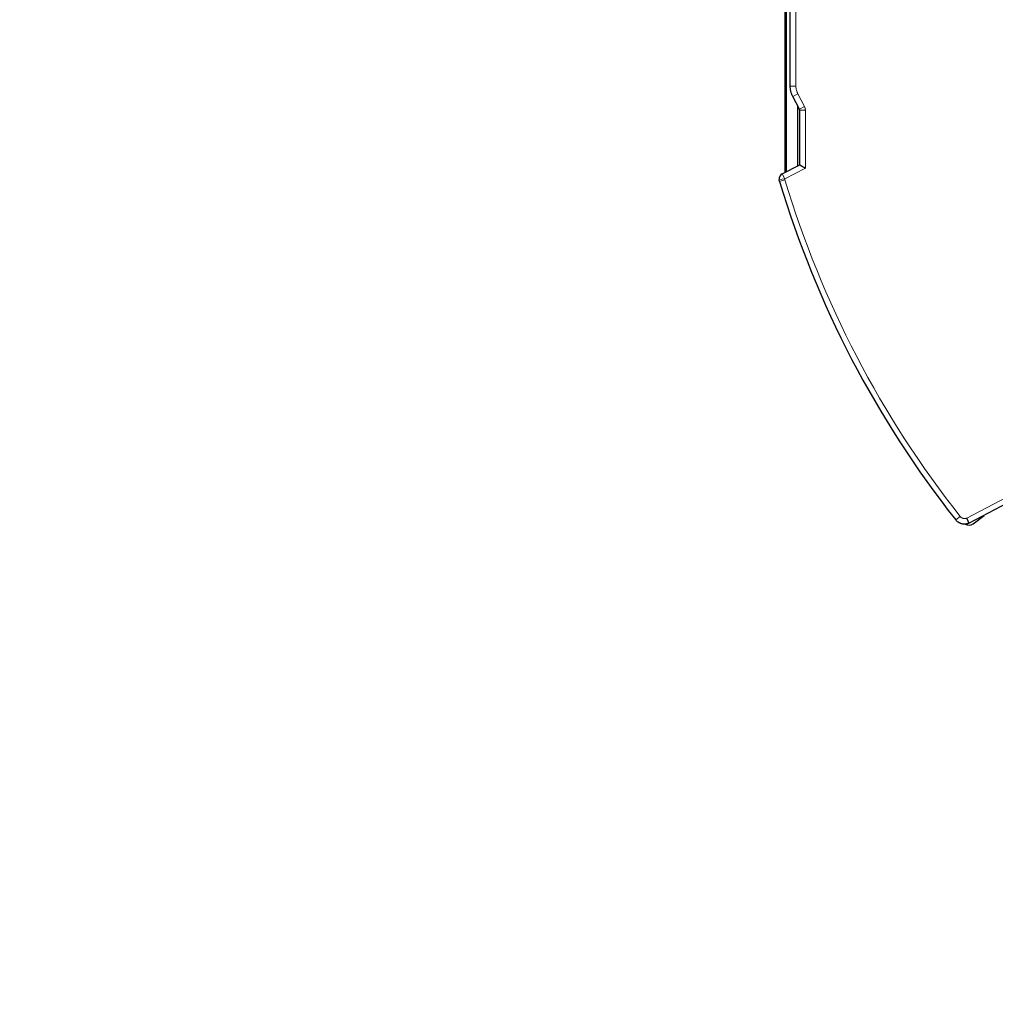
# Model space of a CAD drawing. Header units: inches. Extents: x 0 to 23760, y -13 to 16800.
# Tile 145 of 217: x 9679 to 10541, y 12423 to 13293. Entities that reach past the tile are written whole.
import ezdxf

# ---------------------------------------------------------------- set-up
doc = ezdxf.new("R2010")
doc.units = ezdxf.units.IN
doc.layers.add('254', color=7, linetype='Continuous', true_color=0xffffff)
doc.styles.add('latin_extended', font='simplex.shx')
doc.dimstyles.get("Standard").update_dxf_attribs({"dimtxt": 0.18, "dimasz": 0.18, "dimexe": 0.18, "dimexo": 0.0625, "dimgap": 0.09, "dimtad": 0, "dimtih": 1, "dimtoh": 1, "dimdec": 4, "dimzin": 0, "dimdsep": 46, "dimtxsty": 'Standard', "dimcen": 0.09, "dimadec": 0, "dimazin": 0, "dimtfac": 1, "dimtdec": 4, "dimtofl": 0, "dimtmove": 0, "dimatfit": 3, "dimfxl": 1, "dimtolj": 1, "dimtzin": 0, "dimarcsym": 0})

# ---------------------------------------------------------------- blocks, each defined once
blk = doc.blocks.new('_U9')
at = {"layer": '254', "color": 3, "linetype": 'Continuous', "lineweight": 13, "transparency": 16777216}
for p, q in [((11724.53, 13113.35), (11724.53, 13400.45)), ((11736.53, 12463.35), (11736.53, 13400.45)), ((11724.53, 13360.45), (9678.8, 13360.45)), ((11584.53, 13360.45), (11444.53, 13360.45)), ((11736.53, 13360.45), (11724.53, 13360.45)), ((11876.53, 13360.45), (12016.53, 13360.45))]:
    blk.add_line(p, q, dxfattribs=at)
at = {"layer": '254', "color": 3, "transparency": 16777216}
for points in [[(11584.53, 13337.12), (11584.53, 13383.78), (11724.53, 13360.45)], [(11876.53, 13383.78), (11876.53, 13337.12), (11736.53, 13360.45)]]:
    blk.add_solid(points, dxfattribs=at)
at = {"layer": 'Defpoints', "color": 0, "transparency": 16777216}
for p in [(11724.53, 13360.45), (11724.53, 13073.35), (11736.53, 12423.35)]:
    blk.add_point(p, dxfattribs=at)
at = {"layer": '254', "color": 2, "lineweight": 13, "transparency": 16777216, "insert": (9748.8, 13570.45), "char_height": 140, "attachment_point": 1, "style": 'latin_extended'}
blk.add_mtext('\\A1;12', dxfattribs=at)

msp = doc.modelspace()

# ---------------------------------------------------------------- linework, layer by layer
at = {"layer": '254', "color": 2, "linetype": 'Continuous', "lineweight": 25}
for p, q in [((10355.049, 13158.505), (10355.049, 13674.818)), ((10355.911, 13674.295), (10355.911, 13158.953)), ((10359.491, 13234.606), (10359.491, 13660.508)), ((10367.603, 13214.129), (10361.751, 13225.372)), ((10365.902, 13217.4), (10365.902, 13164.15)), ((10367.829, 13165.152), (10367.829, 13213.205)), ((10352.338, 13157.088), (10367.829, 13165.152)), ((10367.829, 13165.152), (10372.829, 13162.118)), ((10551.186, 12866.018), (10517.413, 12848.436)), ((10520.941, 12847.877), (10530.649, 12855.327))]:
    msp.add_line(p, q, dxfattribs=at)
at = {"layer": '254', "color": 110, "linetype": 'Continuous', "lineweight": 13}
for p, q in [((10364.491, 13660.508), (10364.491, 13234.606)), ((10364.491, 13234.606), (10359.491, 13234.606)), ((10366.186, 13227.681), (10361.751, 13225.372)), ((10366.186, 13227.681), (10372.038, 13216.438)), ((10372.038, 13216.438), (10367.603, 13214.129)), ((10372.829, 13213.205), (10367.829, 13213.205)), ((10372.829, 13213.205), (10372.829, 13162.118)), ((10372.829, 13162.118), (10354.647, 13152.652)), ((10354.647, 13152.652), (10352.338, 13157.088)), ((10354.647, 13152.652), (10349.667, 13152.197)), ((10350.048, 13150.237), (10354.837, 13151.675)), ((10515.468, 12852.942), (10550.699, 12871.283)), ((10505.64, 12851.348), (10509.565, 12854.446))]:
    msp.add_line(p, q, dxfattribs=at)
at = {"layer": '254', "color": 2, "linetype": 'Continuous', "lineweight": 25}
for centre, radius, start, end in [((10354.647, 13152.652), 5, 117.49997, 185.226328), ((11212.136, 13409.069), 900.105, 196.711747, 218.288253), ((10517.288, 12852.638), 6, 238.29375, 307.5)]:
    msp.add_arc(centre, radius, start, end, dxfattribs=at)
at = {"layer": '254', "color": 110, "linetype": 'Continuous', "lineweight": 13}
msp.add_arc((11212.136, 13409.069), 895.105, 196.711747, 218.288253, dxfattribs=at)
at = {"layer": '254', "color": 2, "linetype": 'Continuous', "lineweight": 25}
for points, knots in [([(10361.751, 13225.372), (10361.565, 13225.729), (10361.216, 13226.451), (10360.762, 13227.557), (10360.376, 13228.684), (10360.057, 13229.833), (10359.89, 13230.613), (10359.782, 13231.204), (10359.749, 13231.402), (10359.703, 13231.7), (10359.689, 13231.8), (10359.662, 13231.999), (10359.597, 13232.498), (10359.516, 13233.399), (10359.491, 13234.203), (10359.491, 13234.606)], [0, 0, 0, 0, 0.125, 0.25, 0.375, 0.5, 0.625, 0.625, 0.6875, 0.6875, 0.71875, 0.71875, 0.75, 0.875, 1, 1, 1, 1]), ([(10367.829, 13213.205), (10367.829, 13213.285), (10367.825, 13213.365), (10367.806, 13213.523), (10367.791, 13213.602), (10367.763, 13213.718), (10367.752, 13213.756), (10367.729, 13213.833), (10367.716, 13213.871), (10367.673, 13213.984), (10367.64, 13214.058), (10367.603, 13214.129)], [0, 0, 0, 0, 0.25, 0.25, 0.5, 0.5, 0.625, 0.625, 0.75, 0.75, 1, 1, 1, 1]), ([(10350.048, 13150.237), (10350.046, 13150.242), (10350.045, 13150.248), (10350.042, 13150.258), (10350.038, 13150.273), (10350.027, 13150.308), (10350.007, 13150.378), (10349.967, 13150.519), (10349.894, 13150.802), (10349.768, 13151.371), (10349.698, 13151.865), (10349.667, 13152.197)], [0, 0, 0, 0, 0.0078125, 0.0078125, 0.015625, 0.03125, 0.0625, 0.125, 0.25, 0.5, 1, 1, 1, 1]), ([(10516.768, 12848.101), (10516.76, 12848.098), (10516.753, 12848.095), (10516.737, 12848.09), (10516.714, 12848.082), (10516.66, 12848.064), (10516.553, 12848.028), (10516.337, 12847.96), (10516.15, 12847.907), (10515.775, 12847.808), (10515.523, 12847.753), (10515.142, 12847.683), (10515.014, 12847.663), (10514.822, 12847.636), (10514.757, 12847.627), (10514.629, 12847.611), (10514.564, 12847.604), (10514.241, 12847.571), (10513.984, 12847.555), (10513.47, 12847.542), (10512.957, 12847.55), (10512.446, 12847.597), (10511.937, 12847.663), (10511.683, 12847.706), (10511.366, 12847.772), (10511.303, 12847.786), (10511.176, 12847.816), (10511.113, 12847.831), (10510.925, 12847.878), (10510.8, 12847.912), (10510.429, 12848.021), (10509.942, 12848.184), (10509.234, 12848.483), (10508.778, 12848.719), (10508.441, 12848.91), (10508.33, 12848.976), (10508.165, 12849.079), (10508.11, 12849.114), (10508.001, 12849.184), (10507.947, 12849.22), (10507.036, 12849.835), (10506.284, 12850.532), (10505.64, 12851.348)], [0, 0, 0, 0, 0.0019531, 0.0019531, 0.0039062, 0.0078125, 0.015625, 0.03125, 0.0625, 0.0625, 0.125, 0.125, 0.15625, 0.15625, 0.171875, 0.171875, 0.1875, 0.1875, 0.25, 0.25, 0.3125, 0.375, 0.375, 0.4375, 0.4375, 0.453125, 0.453125, 0.46875, 0.46875, 0.5, 0.5, 0.5625, 0.625, 0.6875, 0.6875, 0.71875, 0.71875, 0.734375, 0.734375, 0.75, 0.75, 1, 1, 1, 1]), ([(10517.413, 12848.436), (10517.401, 12848.463), (10517.387, 12848.496), (10517.355, 12848.571), (10517.318, 12848.657), (10517.272, 12848.763), (10517.234, 12848.85), (10517.214, 12848.896), (10517.193, 12848.945), (10517.179, 12848.978), (10517.172, 12848.995), (10517.135, 12849.081), (10517.071, 12849.227), (10516.966, 12849.472), (10516.888, 12849.652), (10516.827, 12849.793), (10516.796, 12849.865), (10516.764, 12849.94), (10516.742, 12849.99), (10516.731, 12850.016), (10516.676, 12850.144), (10516.585, 12850.354), (10516.441, 12850.687), (10516.341, 12850.92), (10516.264, 12851.098), (10516.225, 12851.189), (10516.185, 12851.281), (10516.159, 12851.342), (10516.145, 12851.373), (10516.078, 12851.529), (10516.024, 12851.654), (10515.915, 12851.906), (10515.805, 12852.161), (10515.694, 12852.419), (10515.61, 12852.614), (10515.567, 12852.713), (10515.518, 12852.828), (10515.494, 12852.881), (10515.486, 12852.902), (10515.482, 12852.91), (10515.48, 12852.914), (10515.475, 12852.926), (10515.472, 12852.934), (10515.468, 12852.942)], [0, 0, 0, 0, 0.0625, 0.0625, 0.125, 0.1875, 0.1875, 0.21875, 0.234375, 0.234375, 0.25, 0.25, 0.3125, 0.375, 0.4375, 0.4375, 0.46875, 0.484375, 0.484375, 0.5, 0.5, 0.5625, 0.625, 0.6875, 0.6875, 0.71875, 0.734375, 0.734375, 0.75, 0.75, 0.8125, 0.8125, 0.875, 0.9375, 0.9375, 0.96875, 0.984375, 0.9921875, 0.9941406, 0.9941406, 0.9960937, 0.9960937, 1, 1, 1, 1]), ([(10517.413, 12848.436), (10517.334, 12848.396), (10517.258, 12848.356), (10517.168, 12848.309), (10517.15, 12848.3), (10517.115, 12848.281), (10517.097, 12848.272), (10517.046, 12848.246), (10517.014, 12848.229), (10516.953, 12848.197), (10516.924, 12848.182), (10516.885, 12848.162), (10516.873, 12848.155), (10516.85, 12848.143), (10516.829, 12848.132), (10516.811, 12848.123), (10516.796, 12848.115), (10516.789, 12848.112), (10516.774, 12848.104), (10516.768, 12848.101), (10516.768, 12848.101)], [0, 0, 0, 0, 0.2513637, 0.2513637, 0.3142046, 0.3142046, 0.3770455, 0.3770455, 0.5027274, 0.5027274, 0.6284092, 0.6284092, 0.6912501, 0.6912501, 0.754091, 0.816932, 0.816932, 0.8797729, 0.8797729, 1, 1, 1, 1])]:
    msp.add_open_spline(points, degree=3, knots=knots, dxfattribs=at)
at = {"layer": '254', "color": 110, "linetype": 'Continuous', "lineweight": 13}
for points, knots in [([(10364.491, 13234.606), (10364.491, 13234.001), (10364.528, 13233.4), (10364.609, 13232.726), (10364.619, 13232.651), (10364.639, 13232.501), (10364.65, 13232.427), (10364.684, 13232.203), (10364.709, 13232.055), (10364.79, 13231.611), (10364.853, 13231.319), (10365.066, 13230.449), (10365.243, 13229.88), (10365.558, 13229.043), (10365.785, 13228.49), (10366.046, 13227.949), (10366.186, 13227.681)], [0, 0, 0, 0, 0.25, 0.25, 0.28125, 0.28125, 0.3125, 0.3125, 0.375, 0.375, 0.5, 0.5, 0.75, 0.75, 0.875, 1, 1, 1, 1]), ([(10372.038, 13216.438), (10372.169, 13216.188), (10372.283, 13215.931), (10372.407, 13215.601), (10372.431, 13215.535), (10372.476, 13215.401), (10372.541, 13215.201), (10372.597, 13214.999), (10372.696, 13214.593), (10372.746, 13214.319), (10372.813, 13213.766), (10372.829, 13213.487), (10372.829, 13213.205)], [0, 0, 0, 0, 0.25, 0.25, 0.3125, 0.3125, 0.375, 0.5, 0.5, 0.75, 0.75, 1, 1, 1, 1]), ([(10354.647, 13152.652), (10354.662, 13152.487), (10354.685, 13152.322), (10354.749, 13151.997), (10354.789, 13151.835), (10354.837, 13151.675)], [0, 0, 0, 0, 0.5, 0.5, 1, 1, 1, 1]), ([(10509.565, 12854.446), (10509.65, 12854.338), (10509.739, 12854.234), (10509.925, 12854.034), (10510.118, 12853.843), (10510.326, 12853.668), (10510.542, 12853.502), (10510.654, 12853.423), (10510.798, 12853.33), (10510.827, 12853.311), (10510.885, 12853.275), (10510.973, 12853.222), (10511.182, 12853.104), (10511.487, 12852.956), (10511.741, 12852.858), (10511.998, 12852.77), (10512.129, 12852.731), (10512.329, 12852.681), (10512.396, 12852.665), (10512.53, 12852.637), (10512.597, 12852.625), (10512.799, 12852.591), (10513.069, 12852.558), (10513.341, 12852.546), (10513.613, 12852.545), (10513.749, 12852.551), (10513.92, 12852.565), (10513.954, 12852.568), (10514.022, 12852.575), (10514.057, 12852.579), (10514.159, 12852.591), (10514.227, 12852.601), (10514.429, 12852.634), (10514.562, 12852.662), (10514.825, 12852.727), (10514.955, 12852.765), (10515.116, 12852.82), (10515.148, 12852.831), (10515.212, 12852.853), (10515.308, 12852.887), (10515.404, 12852.92), (10515.468, 12852.942)], [0, 0, 0, 0, 0.0625, 0.0625, 0.125, 0.1875, 0.1875, 0.25, 0.25, 0.265625, 0.265625, 0.28125, 0.3125, 0.375, 0.4375, 0.4375, 0.5, 0.5, 0.53125, 0.53125, 0.5625, 0.5625, 0.625, 0.6875, 0.6875, 0.75, 0.75, 0.765625, 0.765625, 0.78125, 0.78125, 0.8125, 0.8125, 0.875, 0.875, 0.9375, 0.9375, 0.953125, 0.953125, 0.96875, 1, 1, 1, 1])]:
    msp.add_open_spline(points, degree=3, knots=knots, dxfattribs=at)

# ---------------------------------------------------------------- dimensions: what is measured, and where the dimension line sits
at = {"layer": '254', "color": 2, "linetype": 'Continuous', "lineweight": 13}
dim = msp.add_linear_dim(base=(11724.529, 13360.448), p1=(11736.529, 12423.353), p2=(11724.529, 13073.353), dimstyle='Standard', override={"dimscale": 40, "dimtxt": 3.5, "dimasz": 3.5, "dimexe": 1, "dimexo": 1, "dimgap": 1.75, "dimtad": 1, "dimtih": 1, "dimtoh": 0, "dimdec": 2, "dimlfac": 1, "dimzin": 8, "dimdsep": 46, "dimlunit": 2, "dimtxsty": 'latin_extended', "dimsah": 1, "dimse1": 0, "dimse2": 0, "dimsd1": 0, "dimsd2": 0, "dimclrd": 3, "dimclre": 3, "dimclrt": 2, "dimtol": 0, "dimtm": -0.1, "dimtfac": 0.714286, "dimtdec": 3, "dimtofl": 1, "dimtmove": 0, "dimtzin": 8, "dimlwd": 13, "dimlwe": 13}, dxfattribs=at)
dim.commit()
dim.dimension.update_dxf_attribs({"geometry": '_U9', "text_midpoint": (9848.804, 13360.448), "dimtype": 160})

doc.saveas('drawing.dxf')
